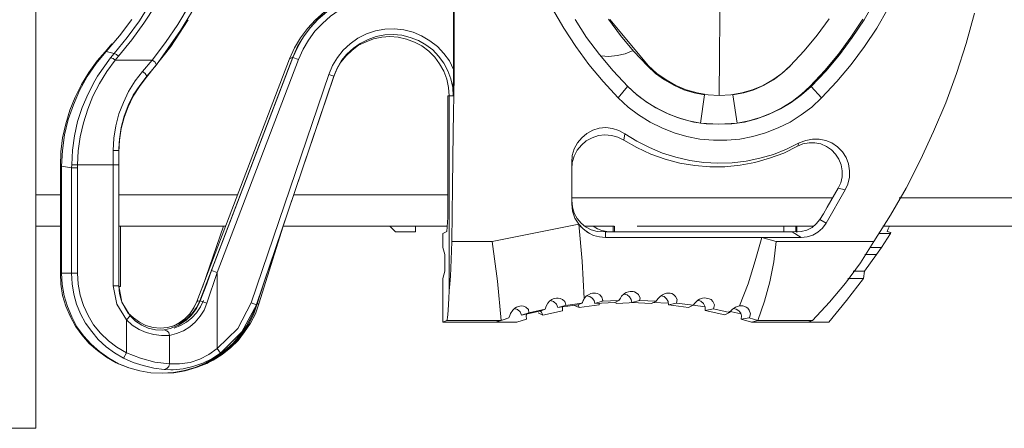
# Model space of a CAD drawing. Header units: inches. Extents: x 6 to 291, y 50 to 248.
# Tile 22 of 24: x 211 to 243, y 166 to 179. Entities that reach past the tile are written whole.
import ezdxf

# ---------------------------------------------------------------- set-up
doc = ezdxf.new("R2010")
doc.units = ezdxf.units.IN
doc.header["$MEASUREMENT"] = 0
doc.layers.add('Livello 1', color=7, linetype='Continuous')

# ---------------------------------------------------------------- blocks, each defined once
blk = doc.blocks.new('block 2')
at = {"layer": 'Livello 1', "color": 7, "lineweight": 15}
for points in [[(210.326, 204.953), (211.702, 204.953), (211.702, 165.975), (210.326, 165.975)], [(225.238, 177.606), (225.217, 176.749), (225.175, 176.749), (225.09, 176.749), (225.09, 170.43), (225.111, 170.663), (225.132, 170.907), (225.143, 171.171), (225.153, 171.446), (225.164, 171.732), (225.175, 172.029), (225.196, 173.807), (225.227, 175.585), (225.249, 177.373), (225.259, 179.172), (225.27, 180.961)], [(225.238, 181.342), (225.238, 177.606)], [(225.175, 172.029), (226.487, 172.029), (229.291, 172.589), (229.164, 172.791), (229.09, 173.013), (229.069, 173.246), (229.069, 174.6), (229.08, 174.823), (229.143, 175.034), (229.249, 175.225), (229.387, 175.394), (229.556, 175.532), (229.747, 175.637), (229.948, 175.701), (230.17, 175.722), (230.382, 175.69), (230.593, 175.627), (230.784, 175.521), (231.175, 175.278), (231.577, 175.077), (232.001, 174.897), (232.435, 174.759), (232.89, 174.653), (233.345, 174.59), (233.8, 174.569), (234.255, 174.579), (234.71, 174.632), (235.155, 174.727), (235.599, 174.854), (236.022, 175.024), (236.435, 175.225), (236.647, 175.309), (236.859, 175.352), (237.081, 175.352), (237.292, 175.309), (237.494, 175.225), (237.673, 175.098), (237.832, 174.939), (237.949, 174.748), (238.033, 174.547), (238.065, 174.325), (238.065, 174.113), (238.012, 173.891), (237.917, 173.701), (237.303, 172.621), (237.187, 172.462), (237.038, 172.335), (236.869, 172.24), (236.689, 172.177), (236.499, 172.156), (235.218, 172.156), (235.684, 172.029), (238.848, 172.029), (239.388, 172.886), (239.896, 173.764), (240.362, 174.674), (240.785, 175.595), (241.177, 176.526), (241.526, 177.479), (241.843, 178.453), (242.108, 179.426)], [(230.572, 176.685), (230.89, 176.389), (231.228, 176.135), (231.599, 175.902), (231.98, 175.712), (232.382, 175.553), (232.795, 175.436), (233.218, 175.352), (233.652, 175.32), (234.086, 175.32), (234.509, 175.352), (234.932, 175.436), (235.345, 175.553), (235.747, 175.712), (236.139, 175.902), (236.499, 176.135), (236.837, 176.389), (237.155, 176.685), (237.652, 177.214), (238.118, 177.765), (238.552, 178.347), (238.943, 178.95), (239.303, 179.574)], [(230.868, 177.056), (230.572, 176.685), (230.085, 177.214), (229.62, 177.765), (229.196, 178.347), (228.805, 178.95), (228.445, 179.574)], [(230.879, 177.056), (230.403, 177.564), (229.958, 178.093), (229.545, 178.643), (229.175, 179.225)], [(231.546, 177.722), (231.821, 177.479), (232.117, 177.267), (232.435, 177.087), (232.773, 176.95), (233.123, 176.844), (233.482, 176.78), (233.842, 176.759), (233.874, 180.58), (233.885, 184.432), (233.271, 185.237), (233.885, 186.041), (233.874, 190.126), (233.842, 194.158), (233.482, 194.137), (233.123, 194.074), (232.773, 193.978), (232.435, 193.841), (232.117, 193.661), (231.821, 193.449), (231.546, 193.206)], [(233.842, 176.759), (234.213, 176.78), (234.573, 176.844), (234.922, 176.95), (235.26, 177.087), (235.578, 177.267), (235.874, 177.479), (236.139, 177.722), (236.594, 178.209), (237.017, 178.717), (237.398, 179.246)], [(238.488, 179.236), (238.107, 178.654), (237.705, 178.103), (237.261, 177.574), (236.784, 177.066), (236.816, 177.056), (237.292, 177.553), (237.737, 178.082), (238.15, 178.643), (238.531, 179.215), (238.88, 179.818)], [(215.47, 177.913), (215.904, 178.484), (216.306, 179.066), (216.666, 179.68), (216.994, 180.315), (217.279, 180.961), (217.523, 181.628), (217.734, 182.305), (217.893, 182.993), (218.02, 183.691), (218.105, 184.4), (218.147, 185.11), (218.147, 185.819), (218.105, 186.528), (218.02, 187.226), (217.893, 187.925), (217.734, 188.623), (217.523, 189.301), (217.279, 189.967), (216.994, 190.613), (216.666, 191.248), (216.306, 191.851), (215.904, 192.444), (215.47, 193.005)], [(230.255, 179.236), (230.646, 178.707), (231.069, 178.199), (231.525, 177.712), (231.546, 177.722), (230.297, 179.225)], [(213.977, 178.188), (214.411, 178.696), (214.813, 179.225)], [(214.242, 178.125), (214.665, 178.643), (215.057, 179.183), (215.406, 179.744)], [(214.38, 178.04), (214.813, 178.569), (215.205, 179.109), (215.575, 179.68)], [(215.988, 178.294), (216.39, 178.865), (216.75, 179.458), (217.078, 180.072), (217.375, 180.707), (217.629, 181.363), (217.84, 182.019), (218.02, 182.697), (218.158, 183.384), (218.253, 184.072), (218.306, 184.76), (218.327, 185.459), (218.306, 186.157), (218.253, 186.856), (218.147, 187.544), (218.01, 188.232), (217.84, 188.898), (217.629, 189.565), (217.375, 190.221), (217.089, 190.846), (216.761, 191.47), (216.401, 192.063), (216.009, 192.645)], [(225.238, 181.342), (225.111, 181.088), (224.952, 180.844), (224.762, 180.633), (224.55, 180.442), (224.307, 180.294), (224.053, 180.167), (223.788, 180.072), (223.502, 180.019), (223.217, 179.998), (223.206, 179.998), (222.857, 179.977), (222.508, 179.924), (222.169, 179.828), (221.851, 179.691), (221.534, 179.532), (221.248, 179.331), (220.984, 179.098), (220.74, 178.844), (220.539, 178.558), (220.359, 178.262), (220.211, 177.934)], [(222.074, 179.987), (221.714, 179.85), (221.375, 179.68), (221.058, 179.469), (220.761, 179.215), (220.507, 178.939), (220.274, 178.633), (220.084, 178.304), (219.925, 177.955)], [(223.195, 180.178), (223.195, 180.188), (222.825, 180.167), (222.455, 180.104), (222.095, 180.008), (221.756, 179.871), (221.428, 179.691), (221.121, 179.479), (220.835, 179.236), (220.592, 178.961), (220.37, 178.664), (220.179, 178.347), (220.031, 178.008)], [(223.206, 179.998), (223.195, 180.178), (222.825, 180.157), (222.465, 180.104), (222.105, 179.998), (221.756, 179.86), (221.439, 179.68), (221.132, 179.479), (220.846, 179.236), (220.592, 178.961), (220.37, 178.664), (220.19, 178.336), (220.031, 177.998)], [(215.29, 177.352), (216.073, 178.347), (216.634, 179.215)], [(225.238, 177.606), (225.1, 177.881), (224.921, 178.125), (224.709, 178.347), (224.465, 178.537), (224.201, 178.696), (223.926, 178.812), (223.619, 178.887), (223.312, 178.918), (223.005, 178.908), (222.709, 178.855), (222.412, 178.76), (222.137, 178.622), (221.883, 178.442), (221.661, 178.23), (221.47, 177.998), (221.312, 177.733), (221.195, 177.447), (218.676, 170.039), (218.242, 169.213), (217.576, 168.557)], [(225.217, 176.749), (225.206, 177.024), (225.143, 177.299), (225.048, 177.564), (224.921, 177.807), (224.751, 178.04), (224.561, 178.241), (224.338, 178.41), (224.095, 178.548), (223.83, 178.643), (223.555, 178.717), (223.28, 178.738), (223.005, 178.728), (222.73, 178.675), (222.465, 178.58), (222.211, 178.453), (221.989, 178.294), (221.777, 178.103), (221.608, 177.892), (221.46, 177.648), (221.354, 177.394)], [(225.09, 176.749), (225.069, 177.024), (225.016, 177.288), (224.921, 177.553), (224.783, 177.786), (224.624, 178.008), (224.434, 178.199), (224.211, 178.368), (223.968, 178.495), (223.714, 178.59), (223.439, 178.654), (223.174, 178.675), (222.91, 178.654), (222.645, 178.601), (222.402, 178.506), (222.158, 178.389), (221.947, 178.23), (221.756, 178.05), (221.587, 177.839), (221.449, 177.617), (221.354, 177.373)], [(213.946, 178.177), (214.168, 178.442)], [(213.977, 178.188), (213.946, 178.177), (213.692, 177.881), (213.416, 177.511), (213.184, 177.119), (212.972, 176.706), (212.803, 176.283), (212.676, 175.839), (212.57, 175.394), (212.517, 174.939), (212.496, 174.484), (212.496, 174.463)], [(212.856, 174.42), (212.538, 174.473), (212.57, 174.981), (212.633, 175.489), (212.75, 175.987), (212.919, 176.463), (213.12, 176.929), (213.364, 177.373), (213.66, 177.796), (213.977, 178.188), (214.242, 178.125)], [(213.618, 177.236), (213.702, 177.394), (214.126, 177.987), (214.21, 177.966), (214.274, 177.913)], [(214.126, 177.987), (214.242, 178.125)], [(214.274, 177.913), (214.38, 178.04), (214.316, 178.093), (214.242, 178.125)], [(220.031, 177.998), (220.031, 178.008), (217.015, 170.102), (216.92, 170.081), (216.824, 169.88), (216.687, 169.69), (216.528, 169.52), (216.348, 169.393), (216.136, 169.287)], [(216.92, 170.081), (219.925, 177.955), (220.031, 178.008)], [(220.211, 177.934), (220.031, 177.998), (217.396, 171.087)], [(230.001, 178.05), (230.265, 178.029), (230.54, 178.061), (230.794, 178.114), (231.048, 178.22)], [(212.856, 174.42), (212.866, 174.516), (213.057, 174.516), (213.078, 174.971), (213.141, 175.426), (213.247, 175.881), (213.385, 176.315), (213.554, 176.738), (213.766, 177.151), (213.999, 177.542), (214.274, 177.913)], [(214.21, 174.516), (214.21, 174.981), (214.231, 175.383), (214.295, 175.775), (214.39, 176.167), (214.538, 176.537), (214.708, 176.897), (214.919, 177.236), (215.163, 177.542), (215.47, 177.913), (214.274, 177.913)], [(215.3, 177.384), (215.607, 177.754), (215.554, 177.849), (215.47, 177.913)], [(220.211, 177.934), (217.576, 171.023)], [(231.525, 177.712), (231.779, 177.479), (232.064, 177.267), (232.371, 177.098), (232.689, 176.95), (233.027, 176.844), (233.366, 176.78)], [(234.287, 176.78), (234.636, 176.844), (234.964, 176.95), (235.292, 177.098), (235.599, 177.267), (235.874, 177.479), (236.139, 177.712), (236.139, 177.722)], [(214.21, 174.981), (214.39, 174.981), (214.411, 175.352), (214.464, 175.722), (214.559, 176.093), (214.697, 176.442), (214.856, 176.77), (215.067, 177.087), (215.3, 177.384), (215.247, 177.479), (215.163, 177.542)], [(215.3, 177.384), (215.29, 177.352), (215.057, 177.056), (214.856, 176.738), (214.697, 176.399), (214.559, 176.05), (214.464, 175.69), (214.411, 175.32), (214.39, 174.939)], [(218.835, 169.954), (221.354, 177.373), (221.354, 177.394)], [(218.846, 169.975), (221.354, 177.394), (221.195, 177.447)], [(230.868, 177.066), (230.879, 177.056)], [(230.868, 177.066), (231.154, 176.802), (231.461, 176.569), (231.789, 176.368), (232.128, 176.188), (232.488, 176.05), (232.858, 175.944), (233.239, 175.87), (233.832, 175.828)], [(230.879, 177.056), (231.175, 176.78), (231.503, 176.537), (231.863, 176.325), (232.234, 176.145), (232.615, 176.008), (233.017, 175.902), (233.419, 175.849), (233.832, 175.828), (234.244, 175.849), (234.657, 175.902), (235.059, 176.008), (235.44, 176.145), (235.821, 176.325), (236.171, 176.537), (236.509, 176.78), (236.816, 177.056)], [(233.832, 175.828), (234.424, 175.87), (234.795, 175.944), (235.165, 176.05), (235.525, 176.188), (235.874, 176.368), (236.202, 176.569), (236.509, 176.802), (236.784, 177.066)], [(236.816, 177.056), (237.155, 176.685)], [(225.048, 176.749), (225.048, 173.267), (225.048, 172.812), (225.016, 172.357), (224.889, 172.293)], [(225.09, 176.749), (225.048, 176.749)], [(233.366, 176.78), (233.239, 175.87)], [(234.424, 175.87), (234.287, 176.78)], [(230.752, 175.32), (230.561, 175.415), (230.35, 175.468), (230.138, 175.489), (229.926, 175.468), (229.725, 175.394), (229.535, 175.288), (229.376, 175.151), (229.239, 174.992), (229.143, 174.801), (229.08, 174.59), (229.069, 174.378)], [(230.784, 175.521), (230.752, 175.32)], [(214.39, 174.971), (214.401, 175.267)], [(230.752, 175.32), (231.175, 175.077), (231.62, 174.865), (232.085, 174.696), (232.562, 174.569), (233.049, 174.494), (233.535, 174.452), (234.022, 174.452), (234.52, 174.505), (234.996, 174.59), (235.472, 174.727), (235.938, 174.897), (236.372, 175.119), (236.435, 175.225)], [(236.372, 175.119), (236.552, 175.193), (236.753, 175.225), (236.943, 175.225), (237.134, 175.193), (237.314, 175.108), (237.483, 175.002), (237.61, 174.865), (237.716, 174.696), (237.79, 174.516), (237.822, 174.325), (237.822, 174.124), (237.779, 173.934), (237.695, 173.754), (237.917, 173.701)], [(214.39, 174.516), (214.39, 174.981)], [(213.057, 174.516), (213.057, 174.42)], [(214.634, 168.42), (214.634, 169.489), (214.327, 169.997), (214.21, 170.589), (214.21, 174.516), (213.057, 174.516)], [(214.21, 170.589), (214.39, 170.589), (214.39, 174.516), (214.21, 174.516)], [(212.538, 174.473), (212.496, 174.463)], [(212.538, 171.002), (212.496, 171.002), (212.496, 174.463)], [(212.538, 174.473), (212.538, 171.002)], [(212.856, 174.42), (213.057, 174.42), (213.057, 171.002), (212.856, 171.002), (212.856, 174.42)], [(237.695, 173.754), (237.335, 173.14), (237.218, 172.928), (237.102, 172.748), (237.303, 172.621)], [(229.069, 173.373), (229.09, 173.14), (229.143, 172.949), (229.239, 172.78), (229.366, 172.621), (229.514, 172.505), (229.694, 172.41), (229.884, 172.357)], [(239.145, 172.526), (270.598, 172.526), (270.598, 172.6), (270.598, 172.801), (270.598, 173.097), (270.598, 173.447)], [(227.027, 169.552), (227.058, 169.637), (227.08, 169.7), (227.154, 169.806), (227.217, 169.87), (227.27, 169.901), (227.334, 169.922), (227.386, 169.933), (227.429, 169.944), (227.503, 169.933), (227.577, 169.901), (227.662, 169.827), (227.672, 169.721), (228.201, 169.838), (228.233, 169.933), (228.286, 170.028), (228.339, 170.092), (228.413, 170.145), (228.466, 170.176), (228.519, 170.187), (228.572, 170.198), (228.625, 170.198), (228.688, 170.187), (228.762, 170.155), (228.836, 170.081), (228.868, 169.975), (228.858, 169.954), (229.387, 170.028), (229.408, 170.049), (229.429, 170.113), (229.45, 170.145), (229.471, 170.187), (229.397, 171.394), (229.291, 172.589)], [(229.291, 172.589), (229.429, 172.441), (229.588, 172.325), (229.768, 172.23), (229.958, 172.177), (230.159, 172.156), (230.159, 172.346), (229.884, 172.357)], [(236.202, 172.346), (236.499, 172.357), (236.679, 172.399), (236.848, 172.484), (236.986, 172.6), (237.102, 172.748)], [(211.702, 172.526), (212.496, 172.526)], [(214.39, 172.526), (217.851, 172.526)], [(214.443, 170.568), (214.443, 172.526)], [(217.777, 172.526), (217.099, 170.547)], [(218.93, 170.007), (219.714, 172.526)], [(219.714, 172.526), (225.026, 172.526)], [(224, 172.526), (224, 172.346), (223.354, 172.346), (223.174, 172.526)], [(224.889, 172.293), (224.889, 171.838)], [(229.334, 172.526), (229.482, 172.399), (229.641, 172.293)], [(229.493, 172.526), (230.434, 172.526)], [(230.403, 172.346), (230.382, 172.346), (230.202, 172.357), (230.043, 172.388), (229.895, 172.441), (229.757, 172.526)], [(230.159, 172.346), (230.445, 172.346), (235.938, 172.346), (236.202, 172.346)], [(230.403, 172.346), (230.403, 172.526)], [(230.445, 172.346), (230.445, 172.526)], [(231.186, 172.526), (236.89, 172.526)], [(235.938, 172.526), (235.938, 172.346)], [(236.202, 172.346), (236.499, 172.156)], [(236.319, 172.346), (236.319, 172.526)], [(236.351, 172.325), (236.351, 172.526)], [(239.102, 171.838), (239.388, 172.293), (239.007, 172.293)], [(239.356, 172.526), (239.314, 172.441), (239.282, 172.357), (239.399, 172.325)], [(239.388, 172.293), (239.399, 172.325)], [(226.773, 169.467), (226.656, 170.748), (226.487, 172.029)], [(231.26, 170.113), (231.8, 170.092), (231.853, 170.176), (231.937, 170.261), (232.001, 170.303), (232.085, 170.346), (232.138, 170.356), (232.202, 170.356), (232.255, 170.356), (232.308, 170.346), (232.361, 170.314), (232.424, 170.251), (232.477, 170.155), (232.456, 170.028), (232.996, 169.965), (233.059, 170.039), (233.144, 170.134), (233.207, 170.166), (233.303, 170.198), (233.355, 170.208), (233.419, 170.198), (233.472, 170.187), (233.514, 170.176), (233.578, 170.145), (233.631, 170.081), (233.684, 169.975), (233.652, 169.848), (234.17, 169.732), (234.255, 169.827), (234.371, 169.901), (234.498, 169.944), (234.774, 170.663), (235.006, 171.404), (235.218, 172.156), (233.705, 172.156), (232.191, 172.156), (231.175, 172.156), (230.159, 172.156)], [(234.816, 169.552), (235.091, 169.467), (235.303, 170.092), (235.483, 170.727), (235.61, 171.372), (235.684, 172.029)], [(238.848, 172.029), (238.414, 171.341), (237.927, 170.684), (237.409, 170.06), (236.859, 169.467), (236.774, 169.436), (236.742, 169.425), (236.7, 169.414)], [(225.016, 169.467), (224.889, 169.414), (224.889, 170.833), (224.952, 171.065), (224.952, 171.605), (224.889, 171.838)], [(238.721, 171.838), (239.102, 171.838), (238.933, 171.605)], [(238.552, 171.065), (238.933, 171.605)], [(238.562, 171.605), (238.933, 171.605)], [(212.496, 171.002), (212.517, 170.642), (212.57, 170.282), (212.676, 169.933), (212.813, 169.605), (212.983, 169.287), (213.194, 169.002), (213.427, 168.727), (213.702, 168.494), (213.988, 168.282), (214.305, 168.102), (214.634, 167.965)], [(212.856, 171.002), (212.538, 171.002)], [(216.147, 167.869), (216.475, 167.901), (216.793, 167.975), (217.11, 168.092), (217.406, 168.229), (217.682, 168.409), (218.38, 169.097), (218.846, 169.975), (218.835, 169.954), (218.698, 169.616), (218.528, 169.298), (218.317, 169.002), (218.084, 168.727), (217.809, 168.483), (217.512, 168.271), (217.195, 168.092), (216.867, 167.943), (216.517, 167.848), (216.158, 167.785), (215.798, 167.763), (215.427, 167.774), (215.067, 167.838), (214.718, 167.933), (214.38, 168.07), (214.062, 168.25), (213.766, 168.462), (213.491, 168.705), (213.247, 168.97), (213.035, 169.266), (212.866, 169.584), (212.729, 169.922), (212.623, 170.272), (212.559, 170.632), (212.538, 171.002)], [(213.057, 171.002), (213.078, 170.642), (213.141, 170.293), (213.247, 169.954), (213.395, 169.637), (213.575, 169.33), (213.797, 169.055), (214.051, 168.811), (214.327, 168.6), (214.634, 168.42), (214.538, 168.25), (214.253, 168.42), (213.977, 168.621), (213.723, 168.854), (213.512, 169.108), (213.311, 169.383), (213.152, 169.69), (213.025, 169.997), (212.93, 170.325), (212.877, 170.663), (212.856, 171.002)], [(217.576, 171.023), (217.396, 171.087), (217.237, 170.663)], [(217.237, 170.028), (217.576, 171.023), (217.576, 168.557)], [(218.877, 170.007), (219.195, 171.013)], [(238.181, 171.065), (238.552, 171.065), (238.51, 170.833)], [(236.7, 169.414), (237.388, 169.414), (237.959, 170.113), (238.51, 170.833)], [(238.012, 170.833), (238.51, 170.833)], [(214.634, 169.489), (214.761, 169.616), (214.485, 170.06), (214.39, 170.589)], [(214.39, 170.589), (214.411, 170.346), (214.464, 170.124), (214.57, 169.912), (214.697, 169.711), (214.866, 169.552), (215.057, 169.414), (215.269, 169.309), (215.501, 169.245), (215.734, 169.224), (215.967, 169.245), (216.2, 169.309), (216.412, 169.404), (216.602, 169.531), (216.771, 169.7), (216.909, 169.891), (217.015, 170.102)], [(225.09, 170.43), (225.079, 170.198), (225.069, 169.986), (225.058, 169.806), (225.048, 169.668), (225.037, 169.563), (225.026, 169.499), (225.016, 169.467), (226.773, 169.467)], [(229.471, 170.187), (229.545, 170.272), (229.609, 170.303), (229.683, 170.346), (229.736, 170.356), (229.789, 170.356), (229.831, 170.356), (229.895, 170.346), (229.969, 170.303), (230.043, 170.229), (230.075, 170.113), (230.053, 170.092), (230.593, 170.113), (230.646, 170.198), (230.678, 170.261), (230.773, 170.346), (230.826, 170.378), (230.9, 170.399), (230.953, 170.409), (230.995, 170.409), (231.048, 170.409), (231.091, 170.399), (231.154, 170.367), (231.228, 170.314), (231.281, 170.198), (231.26, 170.113)], [(216.031, 168.981), (216.263, 169.044), (216.486, 169.139), (216.687, 169.266), (216.867, 169.414), (217.025, 169.605), (217.152, 169.806), (217.237, 170.028), (217.025, 170.102)], [(216.179, 169.224), (216.39, 169.309), (216.581, 169.414), (216.761, 169.552), (216.909, 169.721), (217.036, 169.912), (217.131, 170.113)], [(217.025, 170.102), (217.015, 170.102)], [(218.846, 169.975), (218.676, 170.039)], [(228.36, 170.113), (228.477, 170.081), (228.572, 169.997), (228.614, 169.891), (228.858, 169.954)], [(229.26, 169.975), (229.387, 170.028)], [(229.948, 170.028), (229.948, 169.975), (229.302, 169.891), (229.27, 169.975)], [(229.81, 170.018), (229.789, 170.113), (229.725, 170.198), (229.651, 170.251), (229.545, 170.272)], [(229.81, 170.018), (230.053, 170.092)], [(230.456, 170.049), (229.81, 170.018)], [(230.456, 170.049), (230.593, 170.113)], [(231.144, 170.049), (230.498, 170.018), (230.487, 170.06)], [(230.752, 170.325), (230.858, 170.303), (230.932, 170.24), (230.985, 170.155), (231.006, 170.049), (231.26, 170.113)], [(231.652, 170.018), (231.006, 170.049)], [(231.652, 170.018), (231.8, 170.092)], [(232.202, 170.028), (231.694, 170.049)], [(231.948, 170.272), (232.054, 170.251), (232.138, 170.176), (232.191, 170.081), (232.202, 169.975), (232.456, 170.028)], [(233.133, 170.124), (233.25, 170.092), (233.334, 170.018), (233.387, 169.912), (233.387, 169.795), (233.652, 169.848)], [(215.798, 167.763), (216.168, 167.774), (216.539, 167.838), (216.898, 167.943), (217.237, 168.081), (217.555, 168.271), (217.861, 168.483), (218.137, 168.737), (218.369, 169.023), (218.581, 169.33), (218.75, 169.658), (218.877, 170.007), (218.93, 170.007), (218.814, 169.69), (218.655, 169.383), (218.465, 169.097), (218.253, 168.822), (218.01, 168.589), (217.734, 168.367), (217.449, 168.187), (217.142, 168.039), (216.814, 167.922), (216.475, 167.838)], [(227.196, 169.859), (227.302, 169.827), (227.397, 169.753), (227.439, 169.647), (227.672, 169.721)], [(228.074, 169.785), (227.439, 169.647)], [(228.127, 169.647), (227.979, 169.721)], [(228.762, 169.912), (228.762, 169.901), (228.762, 169.785), (228.127, 169.647), (228.085, 169.743), (228.043, 169.785)], [(228.201, 169.838), (228.074, 169.785)], [(229.26, 169.975), (228.614, 169.891)], [(229.302, 169.891), (229.154, 169.954)], [(232.847, 169.891), (232.202, 169.975)], [(232.996, 169.965), (232.847, 169.891)], [(233.387, 169.912), (232.996, 169.965)], [(234.022, 169.658), (233.387, 169.795)], [(234.17, 169.732), (234.022, 169.658)], [(234.541, 169.69), (234.149, 169.774)], [(234.551, 169.51), (234.562, 169.616), (234.541, 169.711), (234.477, 169.785), (234.393, 169.838), (234.297, 169.859)], [(234.498, 169.944), (234.551, 169.944), (234.604, 169.944), (234.668, 169.922), (234.71, 169.901), (234.763, 169.87), (234.816, 169.806), (234.858, 169.69), (234.827, 169.563), (234.816, 169.552)], [(214.634, 169.489), (214.824, 169.319), (215.046, 169.182), (215.279, 169.076), (215.523, 169.012), (215.777, 168.981), (216.031, 168.981), (216.009, 169.076), (215.946, 169.139), (215.861, 169.171)], [(214.761, 169.616), (214.93, 169.446), (215.131, 169.319), (215.343, 169.224), (215.575, 169.171), (215.808, 169.16), (215.861, 169.171)], [(224.889, 169.414), (226.593, 169.414), (226.773, 169.467)], [(226.91, 169.51), (226.593, 169.414)], [(227.281, 169.414), (226.593, 169.414)], [(226.773, 169.467), (227.027, 169.552)], [(226.773, 169.478), (226.773, 169.478)], [(226.91, 169.51), (227.027, 169.552)], [(227.609, 169.69), (227.588, 169.616), (227.598, 169.51), (227.281, 169.414)], [(234.551, 169.51), (234.816, 169.552)], [(235.091, 169.467), (234.89, 169.414), (234.551, 169.51)], [(234.89, 169.414), (236.7, 169.414)], [(235.091, 169.467), (236.859, 169.467)], [(216.083, 169.224), (216.052, 169.213), (215.861, 169.171)], [(216.031, 168.06), (216.031, 168.981)], [(214.634, 168.42), (215.089, 168.25), (215.554, 168.123), (216.031, 168.06), (216.009, 167.975), (215.946, 167.912), (215.861, 167.88), (215.523, 167.922), (215.184, 168.007), (214.856, 168.113), (214.538, 168.25)], [(216.031, 168.06), (216.359, 168.06), (216.697, 168.113), (217.015, 168.219), (217.311, 168.367), (217.576, 168.557), (217.682, 168.409)], [(214.634, 167.965), (214.697, 167.943)], [(216.898, 167.943), (216.962, 167.965)]]:
    blk.add_lwpolyline(points, dxfattribs=at)
at = {"layer": 'Livello 1', "color": 253, "lineweight": 15}
for points in [[(215.607, 177.754), (215.988, 178.294)], [(213.618, 177.236), (213.395, 176.812), (213.205, 176.378), (213.057, 175.923), (212.951, 175.458), (212.887, 174.992), (212.866, 174.516)], [(212.496, 173.542), (211.702, 173.542)], [(218.242, 173.542), (214.39, 173.542)], [(225.048, 173.542), (220.052, 173.542)], [(237.515, 173.447), (229.069, 173.447)], [(270.598, 173.447), (239.674, 173.447)], [(217.237, 170.663), (217.025, 170.102)], [(214.443, 170.568), (214.39, 170.568)], [(216.083, 169.224), (216.327, 169.319), (216.56, 169.467), (216.75, 169.647), (216.909, 169.859), (217.025, 170.102)], [(216.676, 169.668), (216.718, 169.711), (216.951, 170.124)], [(218.856, 170.007), (218.877, 170.007)], [(216.147, 167.869), (216.073, 167.869), (215.861, 167.88)]]:
    blk.add_lwpolyline(points, dxfattribs=at)

msp = doc.modelspace()

# ---------------------------------------------------------------- block references
at = {"layer": 'Livello 1'}
msp.add_blockref('block 2', (0, 0), dxfattribs=at)

doc.saveas('drawing.dxf')
